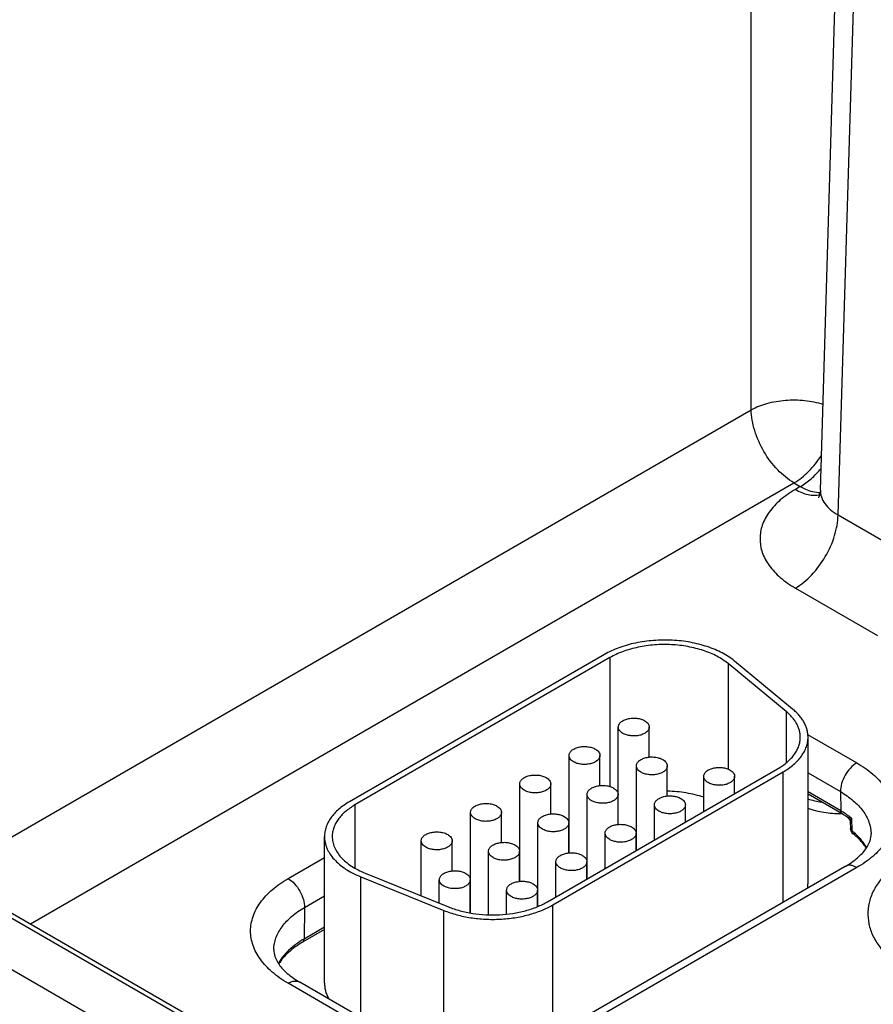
# Model space of a CAD drawing. Header units: inches. Extents: x 0 to 34, y 0 to 22.
# Tile 33 of 56: x 22.2 to 23.3, y 17 to 18.2. Entities that reach past the tile are written whole.
import ezdxf

# ---------------------------------------------------------------- set-up
doc = ezdxf.new("R2010")
doc.units = ezdxf.units.IN
doc.header["$LTSCALE"] = 1.87
doc.header["$MEASUREMENT"] = 0
doc.layers.get('0').update_dxf_attribs({"linetype": 'CONTINUOUS'})

msp = doc.modelspace()

# ---------------------------------------------------------------- linework, layer by layer
at = {"color": 7, "linetype": 'CONTINUOUS'}
for p, q in [((23.1106, 17.7391), (23.1106, 19.063)), ((23.1999, 17.6354), (23.2358, 18.8229)), ((23.2228, 17.6032), (23.2586, 18.7899)), ((20.96, 17.7728), (26.1913, 14.7523)), ((20.9695, 17.7738), (26.2008, 14.7533)), ((22.0701, 17.1383), (23.1106, 17.7391)), ((22.1794, 17.0752), (23.1657, 17.6446)), ((23.1657, 17.6446), (23.174, 17.6399)), ((23.174, 17.6399), (23.1676, 17.6362)), ((23.1999, 17.6354), (23.1999, 17.6354)), ((23.2228, 17.6032), (23.329, 17.5419)), ((23.1676, 17.5088), (23.2739, 17.4474)), ((22.921, 17.423), (22.5915, 17.2328)), ((22.9281, 17.419), (22.5986, 17.2287)), ((22.9281, 17.419), (22.9281, 17.2525)), ((23.0807, 17.4113), (23.0807, 17.2749)), ((23.1559, 17.3493), (23.0807, 17.4113)), ((23.1641, 17.3526), (23.0889, 17.4146)), ((23.1559, 17.3493), (23.1559, 17.2833)), ((22.9389, 17.2036), (22.9389, 17.3294)), ((22.9789, 17.2905), (22.9789, 17.3294)), ((23.1835, 17.3197), (23.247, 17.283)), ((23.184, 17.1268), (23.184, 17.3162)), ((22.8752, 17.1668), (22.8752, 17.2926)), ((22.9152, 17.2538), (22.9152, 17.2926)), ((22.8473, 17.1037), (23.1447, 17.2754)), ((22.8544, 17.0996), (23.1517, 17.2713)), ((22.9622, 17.17), (22.9622, 17.2791)), ((23.0022, 17.2403), (23.0022, 17.2791)), ((23.1517, 17.103), (23.1517, 17.2713)), ((23.184, 17.27), (23.2258, 17.2459)), ((22.8116, 17.1301), (22.8116, 17.2559)), ((22.8516, 17.217), (22.8516, 17.2559)), ((23.0492, 17.2202), (23.0492, 17.2657)), ((23.0892, 17.2433), (23.0892, 17.2657)), ((23.2262, 17.2211), (23.184, 17.2455)), ((23.2281, 17.2171), (23.184, 17.2426)), ((23.2258, 17.2459), (23.2262, 17.2211)), ((22.8986, 17.1333), (22.8986, 17.2424)), ((22.9386, 17.2035), (22.9386, 17.2424)), ((22.5986, 17.2287), (22.5986, 17.1472)), ((22.7479, 17.0895), (22.7479, 17.2191)), ((22.7879, 17.1803), (22.7879, 17.2191)), ((22.9855, 17.1835), (22.9855, 17.2289)), ((23.0255, 17.2066), (23.0255, 17.2289)), ((22.8349, 17.0978), (22.8349, 17.2056)), ((22.8749, 17.1668), (22.8749, 17.2056)), ((23.236, 17.2148), (23.2359, 17.2149)), ((23.2386, 17.2059), (23.2388, 17.1983)), ((23.24, 17.2117), (23.2405, 17.1954)), ((22.8752, 17.199), (22.8749, 17.1988)), ((22.9219, 17.1467), (22.9219, 17.1922)), ((22.9619, 17.1698), (22.9619, 17.1922)), ((22.5593, 16.9985), (22.5593, 17.1879)), ((22.6843, 17.1113), (22.6843, 17.1824)), ((22.7243, 17.1435), (22.7243, 17.1824)), ((22.7713, 17.087), (22.7713, 17.1689)), ((22.8113, 17.13), (22.8113, 17.1689)), ((22.5123, 17.1336), (22.5593, 17.1607)), ((22.8116, 17.1623), (22.8113, 17.1621)), ((22.8583, 17.11), (22.8583, 17.1554)), ((22.8983, 17.1331), (22.8983, 17.1554)), ((23.232, 17.1494), (22.8523, 16.9301)), ((23.247, 17.1479), (22.8673, 16.9286)), ((22.6062, 16.9544), (22.6062, 17.1359)), ((22.6062, 17.1359), (22.7135, 17.0925)), ((22.612, 17.1406), (22.7193, 17.0972)), ((22.7076, 17.1019), (22.7076, 17.1322)), ((22.7476, 17.0895), (22.7476, 17.1322)), ((22.7479, 17.1255), (22.7476, 17.1253)), ((22.7946, 17.0877), (22.7946, 17.1187)), ((22.8346, 17.0977), (22.8346, 17.1187)), ((22.5335, 17.0964), (22.5593, 17.1113)), ((22.5335, 17.0964), (22.5329, 17.0555)), ((22.7135, 16.9089), (22.7135, 17.0925)), ((22.8544, 16.9313), (22.8544, 17.0996)), ((22.5593, 17.0678), (22.531, 17.0515)), ((22.5593, 17.0707), (22.5329, 17.0555)), ((22.2927, 16.9365), (22.1302, 17.0303)), ((22.6332, 16.9286), (22.5123, 16.9984)), ((22.6482, 16.9301), (22.5273, 16.9999))]:
    msp.add_line(p, q, dxfattribs=at)
for points in [[(23.1999, 17.6354), (23.1997, 17.6326), (23.199, 17.6296), (23.1983, 17.6273), (23.1976, 17.6258), (23.1973, 17.6254)], [(23.2346, 17.213), (23.2353, 17.2125), (23.2364, 17.2115), (23.2373, 17.2103), (23.2379, 17.2089), (23.2384, 17.2074), (23.2386, 17.2059)]]:
    msp.add_lwpolyline(points, dxfattribs=at)
for centre, radius, start, end in [((23.1637, 17.1128), 0.1251, 58.3108, 60.0055), ((23.1685, 17.1137), 0.1193, 56.3523, 60.0523), ((23.1696, 17.1222), 0.114, 54.4376, 58.3598), ((23.1758, 17.1308), 0.1033, 51.5496, 54.3869), ((23.2478, 17.1986), 0.00907, 213.8083, 231.3671), ((23.1803, 17.12), 0.0965, 49.1265, 51.4312), ((23.1469, 17.1268), 0.037, 351.0867, 359.9704)]:
    msp.add_arc(centre, radius, start, end, dxfattribs=at)
for points, knots in [([(23.1106, 17.7391), (23.117, 17.7426), (23.1315, 17.7482), (23.155, 17.7521), (23.1795, 17.7518), (23.1957, 17.7487), (23.2033, 17.7464)], [0, 0, 0, 0, 0.229863, 0.484618, 0.747492, 1, 1, 1, 1]), ([(23.1657, 17.6446), (23.158, 17.6491), (23.1433, 17.6614), (23.1261, 17.6847), (23.1143, 17.7112), (23.1107, 17.7301), (23.1106, 17.739)], [0, 0, 0, 0, 0.236707, 0.498914, 0.761711, 1, 1, 1, 1]), ([(23.1657, 17.6446), (23.1727, 17.6486), (23.186, 17.6594), (23.1965, 17.6728), (23.2013, 17.6802)], [0, 0, 0, 0, 0.47476, 1, 1, 1, 1]), ([(23.174, 17.6399), (23.1789, 17.6427), (23.1886, 17.6499), (23.1968, 17.6585), (23.2008, 17.6634)], [0, 0, 0, 0, 0.477753, 1, 1, 1, 1]), ([(23.174, 17.6399), (23.1761, 17.6386), (23.1841, 17.6345), (23.1932, 17.6322), (23.1997, 17.6324)], [0, 0, 0, 0, 0.277408, 1, 1, 1, 1]), ([(23.1676, 17.6362), (23.1608, 17.6322), (23.1483, 17.6237), (23.1335, 17.6081), (23.1241, 17.5908), (23.1209, 17.5725), (23.1241, 17.5542), (23.1335, 17.5369), (23.1483, 17.5213), (23.1608, 17.5128), (23.1676, 17.5088)], [0, 0, 0, 0, 0.144896, 0.274522, 0.391113, 0.5, 0.608887, 0.725478, 0.855104, 1, 1, 1, 1]), ([(23.1676, 17.6362), (23.1703, 17.6346), (23.1756, 17.632), (23.1838, 17.6294), (23.1917, 17.6284), (23.1967, 17.6289), (23.1991, 17.6294)], [0, 0, 0, 0, 0.282359, 0.541743, 0.779598, 1, 1, 1, 1]), ([(23.1999, 17.6354), (23.1998, 17.6324), (23.2008, 17.6261), (23.2054, 17.6173), (23.2129, 17.6094), (23.2193, 17.6052), (23.2228, 17.6032)], [0, 0, 0, 0, 0.218941, 0.451591, 0.710119, 1, 1, 1, 1]), ([(23.1676, 17.5088), (23.1753, 17.5133), (23.19, 17.5256), (23.2072, 17.5489), (23.2191, 17.5754), (23.2226, 17.5942), (23.2228, 17.6032)], [0, 0, 0, 0, 0.236707, 0.498914, 0.761711, 1, 1, 1, 1]), ([(23.0889, 17.4146), (23.0866, 17.4165), (23.0815, 17.4202), (23.0731, 17.4252), (23.0638, 17.4296), (23.0537, 17.4333), (23.043, 17.4364), (23.0318, 17.4389), (23.0202, 17.4406), (23.0084, 17.4415), (22.9964, 17.4418), (22.9845, 17.4412), (22.9727, 17.44), (22.9613, 17.438), (22.9503, 17.4353), (22.9398, 17.4319), (22.9301, 17.4279), (22.9239, 17.4247), (22.921, 17.423)], [0, 0, 0, 0, 0.052011, 0.107177, 0.165267, 0.226022, 0.289125, 0.354156, 0.420645, 0.488089, 0.555962, 0.623729, 0.690855, 0.756816, 0.821119, 0.883344, 0.943105, 1, 1, 1, 1]), ([(23.0807, 17.4113), (23.0786, 17.413), (23.0739, 17.4164), (23.0663, 17.4209), (23.0579, 17.4249), (23.0487, 17.4283), (23.039, 17.4311), (23.0288, 17.4333), (23.0183, 17.4349), (23.0039, 17.4361), (22.9894, 17.4359), (22.9751, 17.4343), (22.9647, 17.4325), (22.9547, 17.4301), (22.9452, 17.427), (22.9363, 17.4233), (22.9307, 17.4205), (22.9281, 17.419)], [0, 0, 0, 0, 0.052025, 0.107188, 0.165273, 0.226037, 0.289146, 0.354181, 0.420673, 0.488122, 0.623703, 0.690833, 0.756801, 0.821112, 0.883332, 0.943089, 1, 1, 1, 1]), ([(23.174, 17.3162), (23.174, 17.3177), (23.1738, 17.3206), (23.1729, 17.325), (23.1714, 17.3294), (23.1694, 17.3336), (23.1668, 17.3378), (23.1637, 17.3418), (23.16, 17.3457), (23.1573, 17.3481), (23.1559, 17.3493)], [0, 0, 0, 0, 0.113231, 0.227763, 0.344813, 0.465486, 0.590727, 0.721304, 0.85767, 1, 1, 1, 1]), ([(23.184, 17.3162), (23.184, 17.3178), (23.1837, 17.3211), (23.1828, 17.3259), (23.1812, 17.3307), (23.1789, 17.3354), (23.1761, 17.34), (23.1726, 17.3444), (23.1686, 17.3487), (23.1656, 17.3513), (23.1641, 17.3526)], [0, 0, 0, 0, 0.113231, 0.227748, 0.344788, 0.465468, 0.590747, 0.721372, 0.857732, 1, 1, 1, 1]), ([(22.9389, 17.3294), (22.9389, 17.3299), (22.939, 17.3311), (22.9397, 17.3328), (22.9408, 17.3344), (22.9422, 17.3359), (22.9441, 17.3372), (22.9462, 17.3383), (22.9486, 17.3393), (22.9512, 17.3401), (22.954, 17.3406), (22.9569, 17.3409), (22.9598, 17.3409), (22.9628, 17.3407), (22.9656, 17.3403), (22.9683, 17.3396), (22.9708, 17.3387), (22.9723, 17.3379), (22.973, 17.3375)], [0, 0, 0, 0, 0.042817, 0.087404, 0.135185, 0.187098, 0.243543, 0.304501, 0.3696, 0.438205, 0.509503, 0.582539, 0.656286, 0.729662, 0.801631, 0.871268, 0.937687, 1, 1, 1, 1]), ([(22.973, 17.3375), (22.9739, 17.337), (22.9755, 17.3359), (22.9774, 17.3339), (22.9784, 17.332), (22.9788, 17.3305), (22.9789, 17.3297), (22.9789, 17.3294)], [0, 0, 0, 0, 0.289315, 0.54869, 0.781661, 0.891834, 1, 1, 1, 1]), ([(22.9447, 17.3212), (22.9438, 17.3217), (22.9423, 17.3228), (22.9404, 17.3248), (22.9393, 17.3267), (22.9389, 17.3282), (22.9389, 17.329), (22.9389, 17.3294)], [0, 0, 0, 0, 0.289315, 0.54869, 0.781661, 0.891834, 1, 1, 1, 1]), ([(22.9789, 17.3294), (22.9789, 17.3288), (22.9787, 17.3276), (22.978, 17.3259), (22.977, 17.3243), (22.9755, 17.3229), (22.9737, 17.3215), (22.9715, 17.3204), (22.9691, 17.3194), (22.9665, 17.3186), (22.9637, 17.3181), (22.9608, 17.3178), (22.9579, 17.3178), (22.955, 17.318), (22.9522, 17.3184), (22.9495, 17.3191), (22.947, 17.32), (22.9454, 17.3208), (22.9447, 17.3212)], [0, 0, 0, 0, 0.042817, 0.087404, 0.135185, 0.187098, 0.243543, 0.304501, 0.3696, 0.438205, 0.509503, 0.582539, 0.656286, 0.729662, 0.801631, 0.871268, 0.937687, 1, 1, 1, 1]), ([(23.1447, 17.2754), (23.1469, 17.2767), (23.1512, 17.2794), (23.1571, 17.2839), (23.1622, 17.2888), (23.1664, 17.2939), (23.1697, 17.2993), (23.1722, 17.3048), (23.1736, 17.3105), (23.174, 17.3143), (23.174, 17.3162)], [0, 0, 0, 0, 0.148518, 0.289492, 0.422734, 0.548637, 0.667988, 0.781934, 0.891984, 1, 1, 1, 1]), ([(23.1517, 17.2713), (23.1542, 17.2727), (23.1589, 17.2757), (23.1654, 17.2807), (23.171, 17.286), (23.1756, 17.2917), (23.1793, 17.2976), (23.182, 17.3037), (23.1836, 17.3099), (23.184, 17.3141), (23.184, 17.3162)], [0, 0, 0, 0, 0.14846, 0.289451, 0.422742, 0.548652, 0.667987, 0.78192, 0.89198, 1, 1, 1, 1]), ([(22.8752, 17.2926), (22.8752, 17.2932), (22.8754, 17.2943), (22.8761, 17.296), (22.8771, 17.2976), (22.8786, 17.2991), (22.8804, 17.3004), (22.8826, 17.3016), (22.885, 17.3026), (22.8876, 17.3033), (22.8904, 17.3039), (22.8933, 17.3041), (22.8962, 17.3042), (22.8991, 17.304), (22.9019, 17.3035), (22.9046, 17.3028), (22.9071, 17.3019), (22.9087, 17.3012), (22.9094, 17.3008)], [0, 0, 0, 0, 0.042817, 0.087404, 0.135185, 0.187098, 0.243543, 0.304501, 0.3696, 0.438205, 0.509503, 0.582539, 0.656286, 0.729662, 0.801631, 0.871268, 0.937687, 1, 1, 1, 1]), ([(22.9094, 17.3008), (22.9102, 17.3003), (22.9118, 17.2992), (22.9137, 17.2972), (22.9148, 17.2953), (22.9152, 17.2938), (22.9152, 17.293), (22.9152, 17.2926)], [0, 0, 0, 0, 0.289315, 0.54869, 0.781661, 0.891834, 1, 1, 1, 1]), ([(22.8811, 17.2844), (22.8802, 17.2849), (22.8786, 17.286), (22.8767, 17.288), (22.8757, 17.2899), (22.8753, 17.2915), (22.8752, 17.2922), (22.8752, 17.2926)], [0, 0, 0, 0, 0.289315, 0.54869, 0.781661, 0.891834, 1, 1, 1, 1]), ([(22.9152, 17.2926), (22.9152, 17.292), (22.9151, 17.2909), (22.9144, 17.2892), (22.9133, 17.2876), (22.9118, 17.2861), (22.91, 17.2848), (22.9079, 17.2836), (22.9055, 17.2826), (22.9029, 17.2819), (22.9001, 17.2814), (22.8972, 17.2811), (22.8943, 17.281), (22.8913, 17.2812), (22.8885, 17.2817), (22.8858, 17.2824), (22.8833, 17.2833), (22.8818, 17.284), (22.8811, 17.2844)], [0, 0, 0, 0, 0.042817, 0.087404, 0.135185, 0.187098, 0.243543, 0.304501, 0.3696, 0.438205, 0.509503, 0.582539, 0.656286, 0.729662, 0.801631, 0.871268, 0.937687, 1, 1, 1, 1]), ([(22.9622, 17.2791), (22.9622, 17.2797), (22.9624, 17.2809), (22.963, 17.2826), (22.9641, 17.2842), (22.9656, 17.2856), (22.9674, 17.287), (22.9695, 17.2881), (22.972, 17.2891), (22.9746, 17.2899), (22.9774, 17.2904), (22.9802, 17.2907), (22.9832, 17.2907), (22.9861, 17.2905), (22.9889, 17.2901), (22.9916, 17.2894), (22.9941, 17.2885), (22.9956, 17.2877), (22.9963, 17.2873)], [0, 0, 0, 0, 0.042817, 0.087404, 0.135185, 0.187098, 0.243543, 0.304501, 0.3696, 0.438205, 0.509503, 0.582539, 0.656286, 0.729662, 0.801631, 0.871268, 0.937687, 1, 1, 1, 1]), ([(22.9963, 17.2873), (22.9972, 17.2868), (22.9988, 17.2857), (23.0007, 17.2837), (23.0017, 17.2818), (23.0021, 17.2803), (23.0022, 17.2795), (23.0022, 17.2791)], [0, 0, 0, 0, 0.289315, 0.54869, 0.781661, 0.891834, 1, 1, 1, 1]), ([(23.247, 17.283), (23.244, 17.2813), (23.2382, 17.2764), (23.2315, 17.2672), (23.227, 17.2568), (23.2258, 17.2494), (23.2258, 17.2459)], [0, 0, 0, 0, 0.237751, 0.50112, 0.763878, 1, 1, 1, 1]), ([(23.247, 17.283), (23.2543, 17.2788), (23.2675, 17.2698), (23.2832, 17.2532), (23.2932, 17.2349), (23.2966, 17.2155), (23.2932, 17.196), (23.2832, 17.1777), (23.2675, 17.1611), (23.2543, 17.1521), (23.247, 17.1479)], [0, 0, 0, 0, 0.144896, 0.274521, 0.391111, 0.5, 0.608889, 0.725479, 0.855104, 1, 1, 1, 1]), ([(22.9681, 17.271), (22.9672, 17.2715), (22.9656, 17.2726), (22.9637, 17.2746), (22.9627, 17.2765), (22.9623, 17.278), (22.9622, 17.2788), (22.9622, 17.2791)], [0, 0, 0, 0, 0.289315, 0.54869, 0.781661, 0.891834, 1, 1, 1, 1]), ([(23.0022, 17.2791), (23.0022, 17.2786), (23.0021, 17.2774), (23.0014, 17.2757), (23.0003, 17.2741), (22.9988, 17.2726), (22.997, 17.2713), (22.9949, 17.2701), (22.9925, 17.2692), (22.9898, 17.2684), (22.987, 17.2679), (22.9842, 17.2676), (22.9812, 17.2676), (22.9783, 17.2678), (22.9755, 17.2682), (22.9728, 17.2689), (22.9703, 17.2698), (22.9688, 17.2706), (22.9681, 17.271)], [0, 0, 0, 0, 0.042817, 0.087404, 0.135185, 0.187098, 0.243543, 0.304501, 0.3696, 0.438205, 0.509503, 0.582539, 0.656286, 0.729662, 0.801631, 0.871268, 0.937687, 1, 1, 1, 1]), ([(23.0492, 17.2657), (23.0492, 17.2662), (23.0493, 17.2674), (23.05, 17.2691), (23.0511, 17.2707), (23.0526, 17.2722), (23.0544, 17.2735), (23.0565, 17.2747), (23.0589, 17.2756), (23.0615, 17.2764), (23.0643, 17.2769), (23.0672, 17.2772), (23.0702, 17.2772), (23.0731, 17.277), (23.0759, 17.2766), (23.0786, 17.2759), (23.0811, 17.275), (23.0826, 17.2742), (23.0833, 17.2738)], [0, 0, 0, 0, 0.042817, 0.087404, 0.135185, 0.187098, 0.243543, 0.304501, 0.3696, 0.438205, 0.509503, 0.582539, 0.656286, 0.729662, 0.801631, 0.871268, 0.937687, 1, 1, 1, 1]), ([(23.0833, 17.2738), (23.0842, 17.2733), (23.0858, 17.2722), (23.0877, 17.2702), (23.0887, 17.2683), (23.0891, 17.2668), (23.0892, 17.266), (23.0892, 17.2657)], [0, 0, 0, 0, 0.289315, 0.54869, 0.781661, 0.891834, 1, 1, 1, 1]), ([(22.8116, 17.2559), (22.8116, 17.2564), (22.8117, 17.2576), (22.8124, 17.2593), (22.8135, 17.2609), (22.815, 17.2624), (22.8168, 17.2637), (22.8189, 17.2649), (22.8213, 17.2658), (22.824, 17.2666), (22.8267, 17.2671), (22.8296, 17.2674), (22.8326, 17.2674), (22.8355, 17.2672), (22.8383, 17.2668), (22.841, 17.2661), (22.8435, 17.2652), (22.845, 17.2644), (22.8457, 17.264)], [0, 0, 0, 0, 0.042817, 0.087404, 0.135185, 0.187098, 0.243543, 0.304501, 0.3696, 0.438205, 0.509503, 0.582539, 0.656286, 0.729662, 0.801631, 0.871268, 0.937687, 1, 1, 1, 1]), ([(22.8174, 17.2477), (22.8166, 17.2482), (22.815, 17.2493), (22.8131, 17.2513), (22.8121, 17.2532), (22.8117, 17.2547), (22.8116, 17.2555), (22.8116, 17.2559)], [0, 0, 0, 0, 0.289315, 0.54869, 0.781661, 0.891834, 1, 1, 1, 1]), ([(22.8516, 17.2559), (22.8516, 17.2553), (22.8514, 17.2541), (22.8508, 17.2524), (22.8497, 17.2508), (22.8482, 17.2494), (22.8464, 17.248), (22.8442, 17.2469), (22.8418, 17.2459), (22.8392, 17.2451), (22.8364, 17.2446), (22.8335, 17.2443), (22.8306, 17.2443), (22.8277, 17.2445), (22.8249, 17.2449), (22.8222, 17.2456), (22.8197, 17.2465), (22.8182, 17.2473), (22.8174, 17.2477)], [0, 0, 0, 0, 0.042817, 0.087404, 0.135185, 0.187098, 0.243543, 0.304501, 0.3696, 0.438205, 0.509503, 0.582539, 0.656286, 0.729662, 0.801631, 0.871268, 0.937687, 1, 1, 1, 1]), ([(22.8457, 17.264), (22.8466, 17.2635), (22.8482, 17.2624), (22.8501, 17.2604), (22.8511, 17.2585), (22.8515, 17.257), (22.8516, 17.2562), (22.8516, 17.2559)], [0, 0, 0, 0, 0.289315, 0.54869, 0.781661, 0.891834, 1, 1, 1, 1]), ([(23.055, 17.2575), (23.0542, 17.258), (23.0526, 17.2591), (23.0507, 17.2611), (23.0496, 17.263), (23.0492, 17.2645), (23.0492, 17.2653), (23.0492, 17.2657)], [0, 0, 0, 0, 0.289315, 0.54869, 0.781661, 0.891834, 1, 1, 1, 1]), ([(23.0892, 17.2657), (23.0892, 17.2651), (23.089, 17.2639), (23.0884, 17.2622), (23.0873, 17.2606), (23.0858, 17.2592), (23.084, 17.2578), (23.0818, 17.2567), (23.0794, 17.2557), (23.0768, 17.2549), (23.074, 17.2544), (23.0711, 17.2541), (23.0682, 17.2541), (23.0653, 17.2543), (23.0625, 17.2547), (23.0598, 17.2554), (23.0573, 17.2563), (23.0558, 17.2571), (23.055, 17.2575)], [0, 0, 0, 0, 0.042817, 0.087404, 0.135185, 0.187098, 0.243543, 0.304501, 0.3696, 0.438205, 0.509503, 0.582539, 0.656286, 0.729662, 0.801631, 0.871268, 0.937687, 1, 1, 1, 1]), ([(22.8986, 17.2424), (22.8986, 17.243), (22.8987, 17.2441), (22.8994, 17.2458), (22.9005, 17.2474), (22.9019, 17.2489), (22.9038, 17.2502), (22.9059, 17.2514), (22.9083, 17.2524), (22.9109, 17.2531), (22.9137, 17.2536), (22.9166, 17.2539), (22.9195, 17.254), (22.9225, 17.2538), (22.9253, 17.2533), (22.928, 17.2526), (22.9304, 17.2517), (22.932, 17.251), (22.9327, 17.2506)], [0, 0, 0, 0, 0.042817, 0.087404, 0.135185, 0.187098, 0.243543, 0.304501, 0.3696, 0.438205, 0.509503, 0.582539, 0.656286, 0.729662, 0.801631, 0.871268, 0.937687, 1, 1, 1, 1]), ([(22.9327, 17.2506), (22.9336, 17.25), (22.9352, 17.249), (22.9371, 17.247), (22.9381, 17.2451), (22.9385, 17.2435), (22.9386, 17.2428), (22.9386, 17.2424)], [0, 0, 0, 0, 0.289315, 0.54869, 0.781661, 0.891834, 1, 1, 1, 1]), ([(23.0492, 17.2386), (23.0456, 17.2398), (23.0381, 17.242), (23.0265, 17.2444), (23.0145, 17.2459), (23.0063, 17.2463), (23.0022, 17.2464)], [0, 0, 0, 0, 0.240181, 0.488481, 0.742587, 1, 1, 1, 1]), ([(23.2258, 17.2459), (23.2317, 17.2425), (23.2423, 17.2352), (23.2551, 17.2219), (23.2633, 17.2072), (23.2654, 17.1966), (23.2655, 17.1915)], [0, 0, 0, 0, 0.289378, 0.548729, 0.782244, 1, 1, 1, 1]), ([(22.5915, 17.2328), (22.589, 17.2314), (22.5843, 17.2284), (22.5779, 17.2234), (22.5723, 17.218), (22.5676, 17.2124), (22.5639, 17.2065), (22.5613, 17.2004), (22.5597, 17.1942), (22.5593, 17.19), (22.5593, 17.1879)], [0, 0, 0, 0, 0.148487, 0.289473, 0.42274, 0.548646, 0.667986, 0.781928, 0.891984, 1, 1, 1, 1]), ([(22.7479, 17.2191), (22.7479, 17.2197), (22.7481, 17.2209), (22.7488, 17.2225), (22.7499, 17.2241), (22.7513, 17.2256), (22.7532, 17.2269), (22.7553, 17.2281), (22.7577, 17.2291), (22.7603, 17.2298), (22.7631, 17.2304), (22.766, 17.2307), (22.7689, 17.2307), (22.7718, 17.2305), (22.7747, 17.23), (22.7773, 17.2294), (22.7798, 17.2285), (22.7814, 17.2277), (22.7821, 17.2273)], [0, 0, 0, 0, 0.042817, 0.087404, 0.135185, 0.187098, 0.243543, 0.304501, 0.3696, 0.438205, 0.509503, 0.582539, 0.656286, 0.729662, 0.801631, 0.871268, 0.937687, 1, 1, 1, 1]), ([(22.9044, 17.2342), (22.9035, 17.2347), (22.902, 17.2358), (22.9, 17.2378), (22.899, 17.2397), (22.8986, 17.2412), (22.8986, 17.242), (22.8986, 17.2424)], [0, 0, 0, 0, 0.289315, 0.54869, 0.781661, 0.891834, 1, 1, 1, 1]), ([(22.9386, 17.2424), (22.9386, 17.2418), (22.9384, 17.2407), (22.9377, 17.239), (22.9367, 17.2374), (22.9352, 17.2359), (22.9334, 17.2346), (22.9312, 17.2334), (22.9288, 17.2324), (22.9262, 17.2317), (22.9234, 17.2311), (22.9205, 17.2309), (22.9176, 17.2308), (22.9147, 17.231), (22.9118, 17.2315), (22.9092, 17.2321), (22.9067, 17.2331), (22.9051, 17.2338), (22.9044, 17.2342)], [0, 0, 0, 0, 0.042817, 0.087404, 0.135185, 0.187098, 0.243543, 0.304501, 0.3696, 0.438205, 0.509503, 0.582539, 0.656286, 0.729662, 0.801631, 0.871268, 0.937687, 1, 1, 1, 1]), ([(22.9855, 17.2289), (22.9855, 17.2295), (22.9857, 17.2307), (22.9864, 17.2323), (22.9874, 17.2339), (22.9889, 17.2354), (22.9907, 17.2367), (22.9929, 17.2379), (22.9953, 17.2389), (22.9979, 17.2396), (23.0007, 17.2402), (23.0036, 17.2405), (23.0065, 17.2405), (23.0094, 17.2403), (23.0123, 17.2398), (23.0149, 17.2392), (23.0174, 17.2383), (23.019, 17.2375), (23.0197, 17.2371)], [0, 0, 0, 0, 0.042817, 0.087404, 0.135185, 0.187098, 0.243543, 0.304501, 0.3696, 0.438205, 0.509503, 0.582539, 0.656286, 0.729662, 0.801631, 0.871268, 0.937687, 1, 1, 1, 1]), ([(23.0197, 17.2371), (23.0206, 17.2366), (23.0221, 17.2355), (23.0241, 17.2335), (23.0251, 17.2316), (23.0255, 17.2301), (23.0255, 17.2293), (23.0255, 17.2289)], [0, 0, 0, 0, 0.289315, 0.54869, 0.781661, 0.891834, 1, 1, 1, 1]), ([(23.1838, 17.2366), (23.1867, 17.2357), (23.1926, 17.234), (23.1986, 17.2327), (23.2017, 17.2321)], [0, 0, 0, 0, 0.492393, 1, 1, 1, 1]), ([(22.5986, 17.2287), (22.5963, 17.2274), (22.5921, 17.2247), (22.5862, 17.2201), (22.5811, 17.2153), (22.5769, 17.2102), (22.5735, 17.2048), (22.5711, 17.1993), (22.5696, 17.1936), (22.5693, 17.1898), (22.5693, 17.1879)], [0, 0, 0, 0, 0.148526, 0.289496, 0.422732, 0.548636, 0.667989, 0.781934, 0.891985, 1, 1, 1, 1]), ([(22.7538, 17.211), (22.7529, 17.2115), (22.7513, 17.2126), (22.7494, 17.2146), (22.7484, 17.2164), (22.748, 17.218), (22.7479, 17.2187), (22.7479, 17.2191)], [0, 0, 0, 0, 0.289315, 0.54869, 0.781661, 0.891834, 1, 1, 1, 1]), ([(22.7879, 17.2191), (22.7879, 17.2185), (22.7878, 17.2174), (22.7871, 17.2157), (22.786, 17.2141), (22.7846, 17.2126), (22.7827, 17.2113), (22.7806, 17.2101), (22.7782, 17.2092), (22.7756, 17.2084), (22.7728, 17.2079), (22.7699, 17.2076), (22.767, 17.2075), (22.7641, 17.2077), (22.7612, 17.2082), (22.7585, 17.2089), (22.7561, 17.2098), (22.7545, 17.2105), (22.7538, 17.211)], [0, 0, 0, 0, 0.042817, 0.087404, 0.135185, 0.187098, 0.243543, 0.304501, 0.3696, 0.438205, 0.509503, 0.582539, 0.656286, 0.729662, 0.801631, 0.871268, 0.937687, 1, 1, 1, 1]), ([(22.7821, 17.2273), (22.783, 17.2268), (22.7846, 17.2257), (22.7865, 17.2237), (22.7875, 17.2218), (22.7879, 17.2203), (22.7879, 17.2195), (22.7879, 17.2191)], [0, 0, 0, 0, 0.289315, 0.54869, 0.781661, 0.891834, 1, 1, 1, 1]), ([(22.8349, 17.2056), (22.8349, 17.2062), (22.8351, 17.2074), (22.8357, 17.2091), (22.8368, 17.2107), (22.8383, 17.2121), (22.8401, 17.2135), (22.8423, 17.2146), (22.8447, 17.2156), (22.8473, 17.2164), (22.8501, 17.2169), (22.853, 17.2172), (22.8559, 17.2172), (22.8588, 17.217), (22.8616, 17.2166), (22.8643, 17.2159), (22.8668, 17.215), (22.8683, 17.2142), (22.8691, 17.2138)], [0, 0, 0, 0, 0.042817, 0.087404, 0.135185, 0.187098, 0.243543, 0.304501, 0.3696, 0.438205, 0.509503, 0.582539, 0.656286, 0.729662, 0.801631, 0.871268, 0.937687, 1, 1, 1, 1]), ([(22.9914, 17.2208), (22.9905, 17.2213), (22.9889, 17.2224), (22.987, 17.2244), (22.986, 17.2262), (22.9856, 17.2278), (22.9855, 17.2285), (22.9855, 17.2289)], [0, 0, 0, 0, 0.289315, 0.54869, 0.781661, 0.891834, 1, 1, 1, 1]), ([(23.0255, 17.2289), (23.0255, 17.2283), (23.0254, 17.2272), (23.0247, 17.2255), (23.0236, 17.2239), (23.0222, 17.2224), (23.0203, 17.2211), (23.0182, 17.2199), (23.0158, 17.219), (23.0132, 17.2182), (23.0104, 17.2177), (23.0075, 17.2174), (23.0046, 17.2173), (23.0016, 17.2175), (22.9988, 17.218), (22.9961, 17.2187), (22.9937, 17.2196), (22.9921, 17.2203), (22.9914, 17.2208)], [0, 0, 0, 0, 0.042817, 0.087404, 0.135185, 0.187098, 0.243543, 0.304501, 0.3696, 0.438205, 0.509503, 0.582539, 0.656286, 0.729662, 0.801631, 0.871268, 0.937687, 1, 1, 1, 1]), ([(23.1838, 17.2244), (23.1871, 17.2233), (23.1939, 17.2213), (23.2082, 17.2185), (23.2193, 17.2176), (23.2268, 17.2176)], [0, 0, 0, 0, 0.240242, 0.488761, 1, 1, 1, 1]), ([(23.2281, 17.2171), (23.2275, 17.2174), (23.2264, 17.2187), (23.2262, 17.2202), (23.2262, 17.2211)], [0, 0, 0, 0, 0.450727, 1, 1, 1, 1]), ([(22.8408, 17.1975), (22.8399, 17.198), (22.8383, 17.1991), (22.8364, 17.2011), (22.8354, 17.203), (22.835, 17.2045), (22.8349, 17.2053), (22.8349, 17.2056)], [0, 0, 0, 0, 0.289315, 0.54869, 0.781661, 0.891834, 1, 1, 1, 1]), ([(22.8749, 17.2056), (22.8749, 17.2051), (22.8748, 17.2039), (22.8741, 17.2022), (22.873, 17.2006), (22.8715, 17.1991), (22.8697, 17.1978), (22.8676, 17.1967), (22.8652, 17.1957), (22.8626, 17.1949), (22.8598, 17.1944), (22.8569, 17.1941), (22.8539, 17.1941), (22.851, 17.1943), (22.8482, 17.1947), (22.8455, 17.1954), (22.843, 17.1963), (22.8415, 17.1971), (22.8408, 17.1975)], [0, 0, 0, 0, 0.042817, 0.087404, 0.135185, 0.187098, 0.243543, 0.304501, 0.3696, 0.438205, 0.509503, 0.582539, 0.656286, 0.729662, 0.801631, 0.871268, 0.937687, 1, 1, 1, 1]), ([(22.8691, 17.2138), (22.8699, 17.2133), (22.8715, 17.2122), (22.8734, 17.2102), (22.8745, 17.2083), (22.8749, 17.2068), (22.8749, 17.206), (22.8749, 17.2056)], [0, 0, 0, 0, 0.289315, 0.54869, 0.781661, 0.891834, 1, 1, 1, 1]), ([(23.24, 17.2117), (23.239, 17.2118), (23.2375, 17.212), (23.2357, 17.2125), (23.2349, 17.2128), (23.2346, 17.213)], [0, 0, 0, 0, 0.568321, 0.80542, 1, 1, 1, 1]), ([(23.24, 17.2117), (23.2396, 17.2107), (23.2389, 17.2088), (23.2385, 17.2068), (23.2386, 17.2059)], [0, 0, 0, 0, 0.547157, 1, 1, 1, 1]), ([(22.6843, 17.1824), (22.6843, 17.1829), (22.6845, 17.1841), (22.6851, 17.1858), (22.6862, 17.1874), (22.6877, 17.1889), (22.6895, 17.1902), (22.6917, 17.1914), (22.6941, 17.1923), (22.6967, 17.1931), (22.6995, 17.1936), (22.7024, 17.1939), (22.7053, 17.1939), (22.7082, 17.1937), (22.711, 17.1933), (22.7137, 17.1926), (22.7162, 17.1917), (22.7177, 17.191), (22.7185, 17.1905)], [0, 0, 0, 0, 0.042817, 0.087404, 0.135185, 0.187098, 0.243543, 0.304501, 0.3696, 0.438205, 0.509503, 0.582539, 0.656286, 0.729662, 0.801631, 0.871268, 0.937687, 1, 1, 1, 1]), ([(22.9219, 17.1922), (22.9219, 17.1927), (22.922, 17.1939), (22.9227, 17.1956), (22.9238, 17.1972), (22.9253, 17.1987), (22.9271, 17.2), (22.9292, 17.2012), (22.9316, 17.2021), (22.9343, 17.2029), (22.9371, 17.2034), (22.9399, 17.2037), (22.9429, 17.2037), (22.9458, 17.2035), (22.9486, 17.2031), (22.9513, 17.2024), (22.9538, 17.2015), (22.9553, 17.2008), (22.956, 17.2003)], [0, 0, 0, 0, 0.042817, 0.087404, 0.135185, 0.187098, 0.243543, 0.304501, 0.3696, 0.438205, 0.509503, 0.582539, 0.656286, 0.729662, 0.801631, 0.871268, 0.937687, 1, 1, 1, 1]), ([(22.9278, 17.184), (22.9269, 17.1845), (22.9253, 17.1856), (22.9234, 17.1876), (22.9224, 17.1895), (22.922, 17.191), (22.9219, 17.1918), (22.9219, 17.1922)], [0, 0, 0, 0, 0.289315, 0.54869, 0.781661, 0.891834, 1, 1, 1, 1]), ([(22.9619, 17.1922), (22.9619, 17.1916), (22.9617, 17.1904), (22.9611, 17.1888), (22.96, 17.1872), (22.9585, 17.1857), (22.9567, 17.1843), (22.9546, 17.1832), (22.9521, 17.1822), (22.9495, 17.1815), (22.9467, 17.1809), (22.9439, 17.1806), (22.9409, 17.1806), (22.938, 17.1808), (22.9352, 17.1813), (22.9325, 17.1819), (22.93, 17.1828), (22.9285, 17.1836), (22.9278, 17.184)], [0, 0, 0, 0, 0.042817, 0.087404, 0.135185, 0.187098, 0.243543, 0.304501, 0.3696, 0.438205, 0.509503, 0.582539, 0.656286, 0.729662, 0.801631, 0.871268, 0.937687, 1, 1, 1, 1]), ([(22.956, 17.2003), (22.9569, 17.1998), (22.9585, 17.1987), (22.9604, 17.1967), (22.9614, 17.1949), (22.9618, 17.1933), (22.9619, 17.1926), (22.9619, 17.1922)], [0, 0, 0, 0, 0.289315, 0.54869, 0.781661, 0.891834, 1, 1, 1, 1]), ([(23.2405, 17.1954), (23.24, 17.1958), (23.2392, 17.1966), (23.2388, 17.1978), (23.2388, 17.1983)], [0, 0, 0, 0, 0.535759, 1, 1, 1, 1]), ([(23.2422, 17.1915), (23.2416, 17.1919), (23.2408, 17.1932), (23.2405, 17.1946), (23.2405, 17.1954)], [0, 0, 0, 0, 0.471477, 1, 1, 1, 1]), ([(23.2597, 17.1736), (23.2587, 17.1753), (23.2542, 17.1824), (23.2484, 17.1887), (23.2435, 17.1929)], [0, 0, 0, 0, 0.236324, 1, 1, 1, 1]), ([(22.5593, 17.1879), (22.5593, 17.1866), (22.5594, 17.1841), (22.56, 17.1802), (22.561, 17.1765), (22.5624, 17.1727), (22.5642, 17.169), (22.5671, 17.1642), (22.5717, 17.1582), (22.5786, 17.1517), (22.5867, 17.1457), (22.596, 17.1403), (22.6027, 17.1373), (22.6062, 17.1359)], [0, 0, 0, 0, 0.051408, 0.103182, 0.155679, 0.209225, 0.264118, 0.320619, 0.439143, 0.566066, 0.701961, 0.846864, 1, 1, 1, 1]), ([(22.5693, 17.1879), (22.5693, 17.1867), (22.5694, 17.1844), (22.57, 17.1809), (22.5709, 17.1775), (22.5726, 17.1729), (22.5756, 17.1673), (22.5806, 17.1609), (22.5868, 17.155), (22.5942, 17.1496), (22.6027, 17.1447), (22.6088, 17.1419), (22.612, 17.1406)], [0, 0, 0, 0, 0.051414, 0.103195, 0.155696, 0.209249, 0.320542, 0.439083, 0.566029, 0.701927, 0.846814, 1, 1, 1, 1]), ([(22.6902, 17.1742), (22.6893, 17.1747), (22.6877, 17.1758), (22.6858, 17.1778), (22.6848, 17.1797), (22.6844, 17.1812), (22.6843, 17.182), (22.6843, 17.1824)], [0, 0, 0, 0, 0.289315, 0.54869, 0.781661, 0.891834, 1, 1, 1, 1]), ([(22.7243, 17.1824), (22.7243, 17.1818), (22.7242, 17.1806), (22.7235, 17.179), (22.7224, 17.1774), (22.7209, 17.1759), (22.7191, 17.1745), (22.717, 17.1734), (22.7146, 17.1724), (22.7119, 17.1717), (22.7092, 17.1711), (22.7063, 17.1708), (22.7033, 17.1708), (22.7004, 17.171), (22.6976, 17.1715), (22.6949, 17.1721), (22.6924, 17.173), (22.6909, 17.1738), (22.6902, 17.1742)], [0, 0, 0, 0, 0.042817, 0.087404, 0.135185, 0.187098, 0.243543, 0.304501, 0.3696, 0.438205, 0.509503, 0.582539, 0.656286, 0.729662, 0.801631, 0.871268, 0.937687, 1, 1, 1, 1]), ([(22.7185, 17.1905), (22.7193, 17.19), (22.7209, 17.1889), (22.7228, 17.1869), (22.7238, 17.1851), (22.7242, 17.1835), (22.7243, 17.1828), (22.7243, 17.1824)], [0, 0, 0, 0, 0.289315, 0.54869, 0.781661, 0.891834, 1, 1, 1, 1]), ([(22.7713, 17.1689), (22.7713, 17.1695), (22.7714, 17.1706), (22.7721, 17.1723), (22.7732, 17.1739), (22.7747, 17.1754), (22.7765, 17.1767), (22.7786, 17.1779), (22.781, 17.1789), (22.7837, 17.1796), (22.7864, 17.1801), (22.7893, 17.1804), (22.7923, 17.1805), (22.7952, 17.1803), (22.798, 17.1798), (22.8007, 17.1791), (22.8032, 17.1782), (22.8047, 17.1775), (22.8054, 17.1771)], [0, 0, 0, 0, 0.042817, 0.087404, 0.135185, 0.187098, 0.243543, 0.304501, 0.3696, 0.438205, 0.509503, 0.582539, 0.656286, 0.729662, 0.801631, 0.871268, 0.937687, 1, 1, 1, 1]), ([(23.232, 17.1494), (23.2377, 17.1526), (23.2475, 17.1593), (23.2584, 17.1707), (23.2644, 17.1814), (23.2656, 17.1885), (23.2655, 17.1915)], [0, 0, 0, 0, 0.349527, 0.628382, 0.837068, 1, 1, 1, 1]), ([(23.2593, 17.1729), (23.2582, 17.1745), (23.2534, 17.1815), (23.2473, 17.1875), (23.2422, 17.1915)], [0, 0, 0, 0, 0.230709, 1, 1, 1, 1]), ([(22.7771, 17.1607), (22.7763, 17.1612), (22.7747, 17.1623), (22.7728, 17.1643), (22.7717, 17.1662), (22.7713, 17.1678), (22.7713, 17.1685), (22.7713, 17.1689)], [0, 0, 0, 0, 0.289315, 0.54869, 0.781661, 0.891834, 1, 1, 1, 1]), ([(22.8113, 17.1689), (22.8113, 17.1683), (22.8111, 17.1672), (22.8105, 17.1655), (22.8094, 17.1639), (22.8079, 17.1624), (22.8061, 17.1611), (22.8039, 17.1599), (22.8015, 17.1589), (22.7989, 17.1582), (22.7961, 17.1577), (22.7932, 17.1574), (22.7903, 17.1573), (22.7874, 17.1575), (22.7846, 17.158), (22.7819, 17.1587), (22.7794, 17.1596), (22.7779, 17.1603), (22.7771, 17.1607)], [0, 0, 0, 0, 0.042817, 0.087404, 0.135185, 0.187098, 0.243543, 0.304501, 0.3696, 0.438205, 0.509503, 0.582539, 0.656286, 0.729662, 0.801631, 0.871268, 0.937687, 1, 1, 1, 1]), ([(22.8054, 17.1771), (22.8063, 17.1766), (22.8079, 17.1755), (22.8098, 17.1735), (22.8108, 17.1716), (22.8112, 17.17), (22.8113, 17.1693), (22.8113, 17.1689)], [0, 0, 0, 0, 0.289315, 0.54869, 0.781661, 0.891834, 1, 1, 1, 1]), ([(22.8583, 17.1554), (22.8583, 17.156), (22.8584, 17.1572), (22.8591, 17.1588), (22.8602, 17.1604), (22.8616, 17.1619), (22.8635, 17.1633), (22.8656, 17.1644), (22.868, 17.1654), (22.8706, 17.1661), (22.8734, 17.1667), (22.8763, 17.167), (22.8792, 17.167), (22.8821, 17.1668), (22.885, 17.1663), (22.8877, 17.1657), (22.8901, 17.1648), (22.8917, 17.164), (22.8924, 17.1636)], [0, 0, 0, 0, 0.042817, 0.087404, 0.135185, 0.187098, 0.243543, 0.304501, 0.3696, 0.438205, 0.509503, 0.582539, 0.656286, 0.729662, 0.801631, 0.871268, 0.937687, 1, 1, 1, 1]), ([(22.8641, 17.1473), (22.8632, 17.1478), (22.8616, 17.1489), (22.8597, 17.1509), (22.8587, 17.1527), (22.8583, 17.1543), (22.8583, 17.155), (22.8583, 17.1554)], [0, 0, 0, 0, 0.289315, 0.54869, 0.781661, 0.891834, 1, 1, 1, 1]), ([(22.8983, 17.1554), (22.8983, 17.1549), (22.8981, 17.1537), (22.8974, 17.152), (22.8964, 17.1504), (22.8949, 17.1489), (22.8931, 17.1476), (22.8909, 17.1464), (22.8885, 17.1455), (22.8859, 17.1447), (22.8831, 17.1442), (22.8802, 17.1439), (22.8773, 17.1439), (22.8744, 17.1441), (22.8715, 17.1445), (22.8689, 17.1452), (22.8664, 17.1461), (22.8648, 17.1468), (22.8641, 17.1473)], [0, 0, 0, 0, 0.042817, 0.087404, 0.135185, 0.187098, 0.243543, 0.304501, 0.3696, 0.438205, 0.509503, 0.582539, 0.656286, 0.729662, 0.801631, 0.871268, 0.937687, 1, 1, 1, 1]), ([(22.8924, 17.1636), (22.8933, 17.1631), (22.8949, 17.162), (22.8968, 17.16), (22.8978, 17.1581), (22.8982, 17.1566), (22.8983, 17.1558), (22.8983, 17.1554)], [0, 0, 0, 0, 0.289315, 0.54869, 0.781661, 0.891834, 1, 1, 1, 1]), ([(22.7076, 17.1322), (22.7076, 17.1327), (22.7078, 17.1339), (22.7085, 17.1356), (22.7096, 17.1372), (22.711, 17.1387), (22.7128, 17.14), (22.715, 17.1411), (22.7174, 17.1421), (22.72, 17.1429), (22.7228, 17.1434), (22.7257, 17.1437), (22.7286, 17.1437), (22.7315, 17.1435), (22.7344, 17.1431), (22.737, 17.1424), (22.7395, 17.1415), (22.7411, 17.1407), (22.7418, 17.1403)], [0, 0, 0, 0, 0.042817, 0.087404, 0.135185, 0.187098, 0.243543, 0.304501, 0.3696, 0.438205, 0.509503, 0.582539, 0.656286, 0.729662, 0.801631, 0.871268, 0.937687, 1, 1, 1, 1]), ([(23.247, 17.1479), (23.2457, 17.1486), (23.2431, 17.1499), (23.2391, 17.1509), (23.2353, 17.1508), (23.233, 17.1499), (23.232, 17.1494)], [0, 0, 0, 0, 0.289813, 0.549055, 0.782233, 1, 1, 1, 1]), ([(23.2939, 17.1487), (23.289, 17.1446), (23.2802, 17.136), (23.2699, 17.1216), (23.2633, 17.1063), (23.2606, 17.0906), (23.262, 17.0747), (23.2674, 17.0593), (23.2766, 17.0446), (23.2893, 17.0308), (23.3052, 17.0184), (23.3312, 17.0033), (23.3696, 16.9893), (23.4202, 16.9809), (23.4556, 16.981), (23.4734, 16.9825)], [0, 0, 0, 0, 0.057509, 0.110475, 0.159817, 0.206998, 0.25387, 0.302348, 0.354043, 0.410052, 0.47092, 0.536713, 0.68131, 0.838465, 1, 1, 1, 1]), ([(22.5123, 16.9984), (22.505, 17.0026), (22.4919, 17.0117), (22.4761, 17.0283), (22.4662, 17.0466), (22.4627, 17.066), (22.4662, 17.0855), (22.4761, 17.1038), (22.4919, 17.1203), (22.505, 17.1294), (22.5123, 17.1336)], [0, 0, 0, 0, 0.144896, 0.274521, 0.391111, 0.5, 0.608889, 0.725479, 0.855104, 1, 1, 1, 1]), ([(22.5123, 17.1336), (22.5154, 17.1319), (22.5211, 17.127), (22.5278, 17.1178), (22.5323, 17.1073), (22.5336, 17.0999), (22.5335, 17.0964)], [0, 0, 0, 0, 0.237751, 0.50112, 0.763878, 1, 1, 1, 1]), ([(22.7135, 17.124), (22.7126, 17.1245), (22.711, 17.1256), (22.7091, 17.1276), (22.7081, 17.1295), (22.7077, 17.131), (22.7076, 17.1318), (22.7076, 17.1322)], [0, 0, 0, 0, 0.289315, 0.54869, 0.781661, 0.891834, 1, 1, 1, 1]), ([(22.7476, 17.1322), (22.7476, 17.1316), (22.7475, 17.1304), (22.7468, 17.1287), (22.7457, 17.1271), (22.7443, 17.1257), (22.7424, 17.1243), (22.7403, 17.1232), (22.7379, 17.1222), (22.7353, 17.1214), (22.7325, 17.1209), (22.7296, 17.1206), (22.7267, 17.1206), (22.7238, 17.1208), (22.7209, 17.1212), (22.7182, 17.1219), (22.7158, 17.1228), (22.7142, 17.1236), (22.7135, 17.124)], [0, 0, 0, 0, 0.042817, 0.087404, 0.135185, 0.187098, 0.243543, 0.304501, 0.3696, 0.438205, 0.509503, 0.582539, 0.656286, 0.729662, 0.801631, 0.871268, 0.937687, 1, 1, 1, 1]), ([(22.7418, 17.1403), (22.7427, 17.1398), (22.7443, 17.1387), (22.7462, 17.1367), (22.7472, 17.1348), (22.7476, 17.1333), (22.7476, 17.1325), (22.7476, 17.1322)], [0, 0, 0, 0, 0.289315, 0.54869, 0.781661, 0.891834, 1, 1, 1, 1]), ([(22.7946, 17.1187), (22.7946, 17.1193), (22.7948, 17.1204), (22.7954, 17.1221), (22.7965, 17.1237), (22.798, 17.1252), (22.7998, 17.1265), (22.802, 17.1277), (22.8044, 17.1286), (22.807, 17.1294), (22.8098, 17.1299), (22.8127, 17.1302), (22.8156, 17.1303), (22.8185, 17.1301), (22.8213, 17.1296), (22.824, 17.1289), (22.8265, 17.128), (22.828, 17.1273), (22.8288, 17.1268)], [0, 0, 0, 0, 0.042817, 0.087404, 0.135185, 0.187098, 0.243543, 0.304501, 0.3696, 0.438205, 0.509503, 0.582539, 0.656286, 0.729662, 0.801631, 0.871268, 0.937687, 1, 1, 1, 1]), ([(22.8005, 17.1105), (22.7996, 17.111), (22.798, 17.1121), (22.7961, 17.1141), (22.7951, 17.116), (22.7947, 17.1175), (22.7946, 17.1183), (22.7946, 17.1187)], [0, 0, 0, 0, 0.289315, 0.54869, 0.781661, 0.891834, 1, 1, 1, 1]), ([(22.8346, 17.1187), (22.8346, 17.1181), (22.8345, 17.1169), (22.8338, 17.1153), (22.8327, 17.1137), (22.8312, 17.1122), (22.8294, 17.1109), (22.8273, 17.1097), (22.8249, 17.1087), (22.8222, 17.108), (22.8195, 17.1074), (22.8166, 17.1071), (22.8136, 17.1071), (22.8107, 17.1073), (22.8079, 17.1078), (22.8052, 17.1084), (22.8027, 17.1093), (22.8012, 17.1101), (22.8005, 17.1105)], [0, 0, 0, 0, 0.042817, 0.087404, 0.135185, 0.187098, 0.243543, 0.304501, 0.3696, 0.438205, 0.509503, 0.582539, 0.656286, 0.729662, 0.801631, 0.871268, 0.937687, 1, 1, 1, 1]), ([(22.8288, 17.1268), (22.8296, 17.1263), (22.8312, 17.1252), (22.8331, 17.1232), (22.8342, 17.1214), (22.8346, 17.1198), (22.8346, 17.1191), (22.8346, 17.1187)], [0, 0, 0, 0, 0.289315, 0.54869, 0.781661, 0.891834, 1, 1, 1, 1]), ([(22.7193, 17.0972), (22.7217, 17.0962), (22.7267, 17.0944), (22.7371, 17.0913), (22.7509, 17.0884), (22.7679, 17.0867), (22.7853, 17.0867), (22.8024, 17.0884), (22.8161, 17.0913), (22.8266, 17.0944), (22.8339, 17.0971), (22.8408, 17.1002), (22.8452, 17.1025), (22.8473, 17.1037)], [0, 0, 0, 0, 0.059309, 0.120502, 0.247218, 0.377829, 0.509782, 0.640402, 0.767098, 0.828259, 0.887621, 0.94495, 1, 1, 1, 1]), ([(22.4938, 17.0421), (22.4939, 17.0472), (22.496, 17.0577), (22.5042, 17.0724), (22.517, 17.0857), (22.5277, 17.0931), (22.5335, 17.0964)], [0, 0, 0, 0, 0.217756, 0.451271, 0.710622, 1, 1, 1, 1]), ([(22.7135, 17.0925), (22.7162, 17.0914), (22.7217, 17.0894), (22.7331, 17.0859), (22.7483, 17.0828), (22.7639, 17.0812), (22.7766, 17.0809), (22.7862, 17.0811), (22.7957, 17.0819), (22.8081, 17.0834), (22.8229, 17.0865), (22.8369, 17.0912), (22.8473, 17.0957), (22.8521, 17.0983), (22.8544, 17.0996)], [0, 0, 0, 0, 0.059285, 0.120479, 0.24722, 0.377815, 0.443811, 0.509809, 0.575472, 0.64047, 0.76715, 0.887642, 0.944971, 1, 1, 1, 1]), ([(22.5329, 17.0555), (22.5292, 17.0534), (22.5164, 17.0451), (22.5051, 17.0339), (22.4997, 17.0242)], [0, 0, 0, 0, 0.276478, 1, 1, 1, 1]), ([(22.531, 17.0515), (22.5316, 17.0518), (22.5327, 17.0531), (22.5329, 17.0546), (22.5329, 17.0555)], [0, 0, 0, 0, 0.450727, 1, 1, 1, 1]), ([(22.4938, 17.0421), (22.4938, 17.039), (22.495, 17.032), (22.5009, 17.0212), (22.5119, 17.0099), (22.5217, 17.0032), (22.5273, 16.9999)], [0, 0, 0, 0, 0.162932, 0.371619, 0.650473, 1, 1, 1, 1]), ([(22.531, 17.0515), (22.5245, 17.0477), (22.5129, 17.0396), (22.5035, 17.0289), (22.5001, 17.0234)], [0, 0, 0, 0, 0.539862, 1, 1, 1, 1]), ([(22.5123, 16.9984), (22.5136, 16.9992), (22.5162, 17.0005), (22.5203, 17.0014), (22.524, 17.0013), (22.5263, 17.0005), (22.5273, 16.9999)], [0, 0, 0, 0, 0.289813, 0.549055, 0.782233, 1, 1, 1, 1]), ([(22.5593, 16.9985), (22.5593, 16.9967), (22.5596, 16.9931), (22.5607, 16.9879), (22.5626, 16.9827), (22.5644, 16.9793), (22.5654, 16.9777)], [0, 0, 0, 0, 0.242065, 0.487429, 0.739178, 1, 1, 1, 1])]:
    msp.add_open_spline(points, degree=3, knots=knots, dxfattribs=at)
msp.add_open_spline([(23.2388, 17.1983), (23.2388, 17.1966), (23.2394, 17.1949), (23.2403, 17.1936)], degree=3, dxfattribs=at)

doc.saveas('drawing.dxf')
